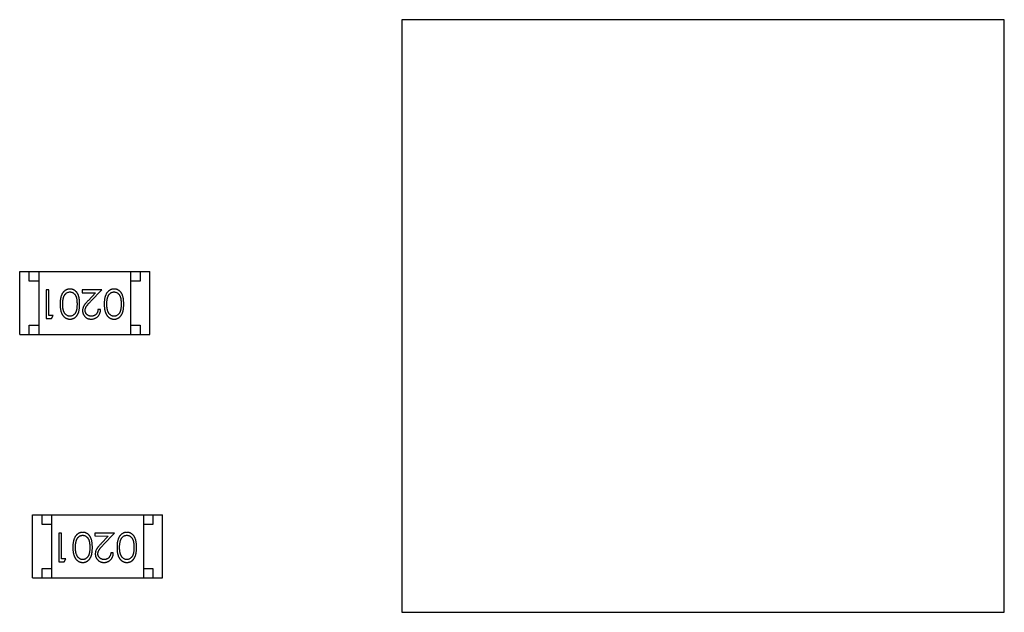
# Model space of a CAD drawing. Header units: millimetres. Extents: x 453.6 to 545.9, y 214.7 to 294.3.
# Tile 37 of 58: x 494.4 to 499.5, y 266.9 to 270. Entities that reach past the tile are written whole.
import ezdxf

# ---------------------------------------------------------------- set-up
doc = ezdxf.new("R2010")
doc.units = ezdxf.units.MM
doc.header["$LTSCALE"] = 30.734
doc.layers.get('0').update_dxf_attribs({"linetype": 'CONTINUOUS'})

msp = doc.modelspace()

# ---------------------------------------------------------------- linework, layer by layer
at = {"linetype": 'Continuous'}
for p, q in [((496.388, 269.9876), (496.3874, 266.8876)), ((499.538, 269.987), (496.388, 269.9876)), ((499.5374, 266.887), (499.538, 269.987)), ((494.3897, 268.34), (494.3898, 268.67)), ((494.3898, 268.67), (495.0698, 268.6699)), ((494.4398, 268.62), (494.4398, 268.67)), ((494.4898, 268.67), (494.4897, 268.34)), ((494.9698, 268.6699), (494.9697, 268.3399)), ((495.0198, 268.6699), (495.0198, 268.6199)), ((495.0697, 268.3399), (495.0698, 268.6699)), ((494.4898, 268.62), (494.4398, 268.62)), ((495.0198, 268.6199), (494.9698, 268.6199)), ((494.528, 268.5747), (494.528, 268.4247)), ((494.5414, 268.5747), (494.528, 268.5747)), ((494.5414, 268.4401), (494.5414, 268.5747)), ((494.7164, 268.5747), (494.7164, 268.5593)), ((494.8184, 268.5746), (494.7164, 268.5747)), ((494.7164, 268.5593), (494.7862, 268.5593)), ((494.7862, 268.5593), (494.7487, 268.5192)), ((494.7602, 268.5126), (494.8184, 268.5746)), ((494.5645, 268.4401), (494.5414, 268.4401)), ((494.5557, 268.4247), (494.5645, 268.4401)), ((494.8126, 268.4708), (494.7991, 268.4708)), ((494.4397, 268.34), (494.4398, 268.39)), ((494.4398, 268.39), (494.4898, 268.39)), ((494.528, 268.4247), (494.5557, 268.4247)), ((494.9698, 268.3899), (495.0198, 268.3899)), ((495.0198, 268.3899), (495.0197, 268.3399)), ((494.3897, 268.34), (495.0697, 268.3399)), ((494.4565, 267.067), (494.4566, 267.397)), ((494.4566, 267.397), (495.1366, 267.3969)), ((494.5066, 267.347), (494.5066, 267.397)), ((494.5566, 267.347), (494.5066, 267.347)), ((494.5566, 267.397), (494.5565, 267.067)), ((495.0366, 267.3969), (495.0365, 267.0669)), ((495.0866, 267.3469), (495.0366, 267.3469)), ((495.0866, 267.3969), (495.0866, 267.3469)), ((495.1365, 267.0669), (495.1366, 267.3969)), ((494.5948, 267.3017), (494.5947, 267.1517)), ((494.6082, 267.3017), (494.5948, 267.3017)), ((494.6082, 267.1671), (494.6082, 267.3017)), ((494.7832, 267.3016), (494.7832, 267.2863)), ((494.8851, 267.3016), (494.7832, 267.3016)), ((494.827, 267.2396), (494.8851, 267.3016)), ((494.7832, 267.2863), (494.853, 267.2862)), ((494.853, 267.2862), (494.8155, 267.2462)), ((494.8793, 267.1978), (494.8659, 267.1978)), ((494.5947, 267.1517), (494.6225, 267.1517)), ((494.6313, 267.1671), (494.6082, 267.1671)), ((494.6225, 267.1517), (494.6313, 267.1671)), ((494.5065, 267.067), (494.5065, 267.117)), ((494.5065, 267.117), (494.5565, 267.117)), ((495.0365, 267.1169), (495.0865, 267.1169)), ((495.0865, 267.1169), (495.0865, 267.0669)), ((494.4565, 267.067), (495.1365, 267.0669)), ((496.3874, 266.8876), (499.5374, 266.887))]:
    msp.add_line(p, q, dxfattribs=at)
for points, knots in [([(494.6528, 268.5785), (494.6516, 268.5785), (494.6493, 268.5785), (494.6458, 268.578), (494.6423, 268.5774), (494.639, 268.5764), (494.6357, 268.5752), (494.6325, 268.5738), (494.6294, 268.572), (494.6264, 268.57), (494.6235, 268.5678), (494.6208, 268.5652), (494.6182, 268.5625), (494.6158, 268.5594), (494.6135, 268.5561), (494.6115, 268.5526), (494.6095, 268.5488), (494.6077, 268.5447), (494.6061, 268.5403), (494.6048, 268.5356), (494.6036, 268.5305), (494.6027, 268.525), (494.602, 268.5192), (494.6014, 268.513), (494.6011, 268.5065), (494.6011, 268.502), (494.601, 268.4997)], [0, 0, 0, 0, 0.033824, 0.067298, 0.10028, 0.133019, 0.165736, 0.198792, 0.232372, 0.266409, 0.301016, 0.336196, 0.371972, 0.408574, 0.446394, 0.485225, 0.525372, 0.567224, 0.611081, 0.65775, 0.70702, 0.759235, 0.814484, 0.873227, 0.934937, 1, 1, 1, 1]), ([(494.6145, 268.4997), (494.6145, 268.5015), (494.6146, 268.505), (494.6148, 268.5102), (494.6153, 268.5153), (494.6159, 268.5201), (494.6167, 268.5247), (494.6176, 268.5291), (494.6188, 268.5333), (494.6197, 268.536), (494.6202, 268.5374)], [0, 0, 0, 0, 0.141157, 0.277773, 0.409244, 0.535676, 0.657497, 0.775458, 0.889412, 1, 1, 1, 1]), ([(494.6202, 268.5374), (494.6206, 268.5384), (494.6213, 268.5405), (494.6227, 268.5434), (494.6241, 268.5461), (494.6257, 268.5487), (494.6275, 268.551), (494.6293, 268.5531), (494.6313, 268.555), (494.6342, 268.5573), (494.6378, 268.5596), (494.6426, 268.5616), (494.6474, 268.5629), (494.6507, 268.5631), (494.6524, 268.5631)], [0, 0, 0, 0, 0.075949, 0.148549, 0.218996, 0.286119, 0.351826, 0.416074, 0.478265, 0.540325, 0.660405, 0.774606, 0.887187, 1, 1, 1, 1]), ([(494.6524, 268.5631), (494.654, 268.563), (494.6573, 268.5629), (494.6622, 268.5616), (494.6669, 268.5595), (494.6707, 268.5571), (494.6736, 268.5548), (494.6756, 268.5529), (494.6775, 268.5507), (494.6793, 268.5484), (494.6809, 268.5459), (494.6824, 268.5432), (494.6837, 268.5403), (494.685, 268.5372), (494.6861, 268.5338), (494.687, 268.53), (494.6878, 268.5259), (494.6884, 268.5214), (494.6889, 268.5165), (494.6892, 268.5112), (494.6895, 268.5055), (494.6895, 268.5017), (494.6895, 268.4997)], [0, 0, 0, 0, 0.060034, 0.120278, 0.182348, 0.247919, 0.281641, 0.315701, 0.350322, 0.385703, 0.421819, 0.459196, 0.497866, 0.538301, 0.58121, 0.628183, 0.679403, 0.734699, 0.794074, 0.858416, 0.927049, 1, 1, 1, 1]), ([(494.703, 268.4997), (494.703, 268.5021), (494.7029, 268.5067), (494.7026, 268.5135), (494.7021, 268.5199), (494.7014, 268.5258), (494.7005, 268.5313), (494.6995, 268.5365), (494.6981, 268.5412), (494.6966, 268.5455), (494.6949, 268.5495), (494.6931, 268.5533), (494.6911, 268.5567), (494.6889, 268.5599), (494.6866, 268.5629), (494.6841, 268.5656), (494.6814, 268.5681), (494.6787, 268.5703), (494.6757, 268.5722), (494.6727, 268.5739), (494.6696, 268.5753), (494.6664, 268.5765), (494.6632, 268.5774), (494.6598, 268.578), (494.6563, 268.5784), (494.654, 268.5785), (494.6528, 268.5785)], [0, 0, 0, 0, 0.068113, 0.132564, 0.193427, 0.250218, 0.303569, 0.353576, 0.400235, 0.443586, 0.484619, 0.524292, 0.56238, 0.599049, 0.63494, 0.669782, 0.704009, 0.737842, 0.771098, 0.803896, 0.836415, 0.868639, 0.900715, 0.933378, 0.966213, 1, 1, 1, 1]), ([(494.8836, 268.5785), (494.8824, 268.5785), (494.88, 268.5784), (494.8765, 268.578), (494.8731, 268.5773), (494.8697, 268.5764), (494.8665, 268.5752), (494.8633, 268.5737), (494.8602, 268.572), (494.8572, 268.57), (494.8543, 268.5677), (494.8516, 268.5652), (494.849, 268.5624), (494.8465, 268.5594), (494.8443, 268.5561), (494.8422, 268.5525), (494.8403, 268.5487), (494.8385, 268.5447), (494.8369, 268.5403), (494.8356, 268.5355), (494.8344, 268.5304), (494.8334, 268.525), (494.8327, 268.5192), (494.8322, 268.513), (494.8319, 268.5065), (494.8318, 268.502), (494.8318, 268.4997)], [0, 0, 0, 0, 0.033824, 0.067298, 0.10028, 0.133019, 0.165736, 0.198792, 0.232372, 0.266409, 0.301016, 0.336196, 0.371972, 0.408574, 0.446394, 0.485225, 0.525372, 0.567224, 0.611081, 0.65775, 0.70702, 0.759235, 0.814484, 0.873227, 0.934937, 1, 1, 1, 1]), ([(494.8453, 268.4996), (494.8453, 268.5014), (494.8453, 268.505), (494.8456, 268.5102), (494.8461, 268.5152), (494.8466, 268.52), (494.8475, 268.5246), (494.8484, 268.5291), (494.8496, 268.5333), (494.8505, 268.536), (494.851, 268.5373)], [0, 0, 0, 0, 0.141157, 0.277773, 0.409244, 0.535676, 0.657497, 0.775458, 0.889412, 1, 1, 1, 1]), ([(494.851, 268.5373), (494.8514, 268.5384), (494.8521, 268.5404), (494.8534, 268.5434), (494.8549, 268.5461), (494.8565, 268.5486), (494.8583, 268.5509), (494.8601, 268.5531), (494.8621, 268.555), (494.8649, 268.5572), (494.8686, 268.5596), (494.8733, 268.5616), (494.8782, 268.5629), (494.8815, 268.563), (494.8831, 268.5631)], [0, 0, 0, 0, 0.075949, 0.148549, 0.218996, 0.286119, 0.351826, 0.416074, 0.478265, 0.540325, 0.660405, 0.774606, 0.887187, 1, 1, 1, 1]), ([(494.8831, 268.5631), (494.8848, 268.563), (494.8881, 268.5628), (494.893, 268.5615), (494.8977, 268.5595), (494.9015, 268.5571), (494.9043, 268.5548), (494.9064, 268.5529), (494.9083, 268.5507), (494.9101, 268.5484), (494.9117, 268.5459), (494.9131, 268.5432), (494.9145, 268.5403), (494.9157, 268.5372), (494.9168, 268.5337), (494.9178, 268.53), (494.9185, 268.5258), (494.9192, 268.5213), (494.9197, 268.5164), (494.92, 268.5112), (494.9203, 268.5055), (494.9203, 268.5016), (494.9203, 268.4996)], [0, 0, 0, 0, 0.060034, 0.120278, 0.182348, 0.247919, 0.281641, 0.315701, 0.350322, 0.385703, 0.421819, 0.459196, 0.497866, 0.538301, 0.58121, 0.628183, 0.679403, 0.734699, 0.794074, 0.858416, 0.927049, 1, 1, 1, 1]), ([(494.9337, 268.4997), (494.9337, 268.5021), (494.9337, 268.5067), (494.9334, 268.5135), (494.9329, 268.5198), (494.9322, 268.5258), (494.9313, 268.5313), (494.9302, 268.5364), (494.9289, 268.5412), (494.9274, 268.5455), (494.9257, 268.5495), (494.9238, 268.5532), (494.9218, 268.5567), (494.9196, 268.5599), (494.9173, 268.5629), (494.9149, 268.5656), (494.9122, 268.568), (494.9094, 268.5702), (494.9065, 268.5722), (494.9035, 268.5738), (494.9004, 268.5753), (494.8972, 268.5764), (494.8939, 268.5773), (494.8906, 268.578), (494.8871, 268.5784), (494.8848, 268.5784), (494.8836, 268.5785)], [0, 0, 0, 0, 0.068113, 0.132564, 0.193427, 0.250218, 0.303569, 0.353576, 0.400235, 0.443586, 0.484619, 0.524292, 0.56238, 0.599049, 0.63494, 0.669782, 0.704009, 0.737842, 0.771098, 0.803896, 0.836415, 0.868639, 0.900715, 0.933378, 0.966213, 1, 1, 1, 1]), ([(494.601, 268.4997), (494.6011, 268.4974), (494.6011, 268.4929), (494.6014, 268.4864), (494.602, 268.4802), (494.6027, 268.4743), (494.6037, 268.4688), (494.6048, 268.4637), (494.6062, 268.459), (494.6078, 268.4545), (494.6096, 268.4505), (494.6115, 268.4466), (494.6137, 268.4431), (494.6159, 268.4398), (494.6183, 268.4367), (494.6209, 268.434), (494.6236, 268.4314), (494.6265, 268.4292), (494.6295, 268.4272), (494.6325, 268.4255), (494.6357, 268.4241), (494.639, 268.4229), (494.6423, 268.4219), (494.6457, 268.4213), (494.6492, 268.4209), (494.6516, 268.4208), (494.6528, 268.4208)], [0, 0, 0, 0, 0.065278, 0.127205, 0.186168, 0.241675, 0.294115, 0.343609, 0.390387, 0.434463, 0.476646, 0.517002, 0.555936, 0.593716, 0.630057, 0.665601, 0.700745, 0.734917, 0.768681, 0.802087, 0.834849, 0.867433, 0.900138, 0.932806, 0.966212, 1, 1, 1, 1]), ([(494.6524, 268.4362), (494.6507, 268.4363), (494.6474, 268.4365), (494.6426, 268.4377), (494.6379, 268.4399), (494.6342, 268.4422), (494.6313, 268.4445), (494.6293, 268.4465), (494.6273, 268.4487), (494.6255, 268.4512), (494.6238, 268.4539), (494.6223, 268.4568), (494.6208, 268.46), (494.6195, 268.4634), (494.6183, 268.4671), (494.6173, 268.471), (494.6165, 268.4752), (494.6157, 268.4796), (494.6152, 268.4843), (494.6148, 268.4892), (494.6146, 268.4943), (494.6145, 268.4979), (494.6145, 268.4997)], [0, 0, 0, 0, 0.059689, 0.119507, 0.181075, 0.246162, 0.279894, 0.314468, 0.350403, 0.387474, 0.426147, 0.466624, 0.508745, 0.553328, 0.600058, 0.649177, 0.700552, 0.754894, 0.811825, 0.871514, 0.934319, 1, 1, 1, 1]), ([(494.6895, 268.4997), (494.6895, 268.4976), (494.6895, 268.4937), (494.6892, 268.4881), (494.6889, 268.4828), (494.6884, 268.4779), (494.6878, 268.4734), (494.6869, 268.4692), (494.686, 268.4655), (494.6849, 268.4621), (494.6837, 268.4589), (494.6823, 268.456), (494.6808, 268.4533), (494.6792, 268.4508), (494.6775, 268.4485), (494.6756, 268.4464), (494.6735, 268.4444), (494.6707, 268.4422), (494.6669, 268.4398), (494.6622, 268.4377), (494.6573, 268.4365), (494.654, 268.4363), (494.6524, 268.4362)], [0, 0, 0, 0, 0.073302, 0.142286, 0.206253, 0.266017, 0.321612, 0.372532, 0.419497, 0.462398, 0.502825, 0.541489, 0.579034, 0.615143, 0.650298, 0.684912, 0.718701, 0.752189, 0.817245, 0.879117, 0.939613, 1, 1, 1, 1]), ([(494.6528, 268.4208), (494.654, 268.4208), (494.6563, 268.4209), (494.6598, 268.4213), (494.6631, 268.4219), (494.6664, 268.4229), (494.6697, 268.424), (494.6728, 268.4255), (494.6758, 268.4272), (494.6788, 268.4292), (494.6816, 268.4314), (494.6842, 268.4338), (494.6867, 268.4366), (494.689, 268.4395), (494.6912, 268.4427), (494.6932, 268.4462), (494.695, 268.4499), (494.6967, 268.4538), (494.6982, 268.4581), (494.6995, 268.4628), (494.7006, 268.4679), (494.7014, 268.4735), (494.7021, 268.4795), (494.7026, 268.4858), (494.7029, 268.4926), (494.703, 268.4973), (494.703, 268.4997)], [0, 0, 0, 0, 0.033742, 0.066533, 0.099153, 0.13154, 0.164087, 0.196563, 0.229707, 0.263315, 0.297504, 0.331686, 0.366482, 0.4021, 0.438958, 0.476748, 0.515985, 0.556589, 0.599519, 0.645765, 0.695487, 0.748721, 0.805687, 0.866754, 0.931405, 1, 1, 1, 1]), ([(494.7487, 268.5192), (494.7473, 268.5177), (494.7445, 268.5147), (494.7405, 268.5104), (494.737, 268.5062), (494.7338, 268.5023), (494.7309, 268.4987), (494.7285, 268.4953), (494.7264, 268.4922), (494.724, 268.4884), (494.7217, 268.4836), (494.7198, 268.4777), (494.7186, 268.4716), (494.7184, 268.4675), (494.7183, 268.4654)], [0, 0, 0, 0, 0.09953, 0.192079, 0.277712, 0.357454, 0.429648, 0.495771, 0.555538, 0.608657, 0.707578, 0.804328, 0.901298, 1, 1, 1, 1]), ([(494.7318, 268.4666), (494.7319, 268.4682), (494.732, 268.4715), (494.733, 268.4762), (494.7347, 268.4809), (494.7367, 268.4847), (494.7388, 268.4878), (494.7406, 268.4905), (494.743, 268.4934), (494.7457, 268.4967), (494.7487, 268.5003), (494.7522, 268.5041), (494.756, 268.5082), (494.7588, 268.5111), (494.7602, 268.5126)], [0, 0, 0, 0, 0.088014, 0.174976, 0.2638, 0.355443, 0.406413, 0.465519, 0.533076, 0.609353, 0.693899, 0.787171, 0.889197, 1, 1, 1, 1]), ([(494.8318, 268.4997), (494.8318, 268.4974), (494.8319, 268.4929), (494.8322, 268.4863), (494.8327, 268.4801), (494.8335, 268.4743), (494.8344, 268.4688), (494.8356, 268.4637), (494.837, 268.4589), (494.8386, 268.4545), (494.8404, 268.4504), (494.8423, 268.4466), (494.8444, 268.443), (494.8467, 268.4397), (494.8491, 268.4367), (494.8516, 268.4339), (494.8544, 268.4314), (494.8572, 268.4292), (494.8602, 268.4272), (494.8633, 268.4255), (494.8665, 268.424), (494.8697, 268.4228), (494.8731, 268.4219), (494.8765, 268.4212), (494.88, 268.4208), (494.8824, 268.4208), (494.8836, 268.4208)], [0, 0, 0, 0, 0.065278, 0.127205, 0.186168, 0.241675, 0.294115, 0.343609, 0.390387, 0.434463, 0.476646, 0.517002, 0.555936, 0.593716, 0.630057, 0.665601, 0.700745, 0.734917, 0.768681, 0.802087, 0.834849, 0.867433, 0.900138, 0.932806, 0.966212, 1, 1, 1, 1]), ([(494.8831, 268.4362), (494.8815, 268.4362), (494.8782, 268.4364), (494.8734, 268.4377), (494.8687, 268.4398), (494.8649, 268.4421), (494.8621, 268.4444), (494.86, 268.4464), (494.8581, 268.4487), (494.8563, 268.4511), (494.8546, 268.4539), (494.853, 268.4568), (494.8516, 268.46), (494.8503, 268.4634), (494.8491, 268.4671), (494.848, 268.471), (494.8472, 268.4752), (494.8465, 268.4796), (494.846, 268.4842), (494.8455, 268.4891), (494.8453, 268.4943), (494.8453, 268.4978), (494.8453, 268.4996)], [0, 0, 0, 0, 0.059689, 0.119507, 0.181075, 0.246162, 0.279894, 0.314468, 0.350403, 0.387474, 0.426147, 0.466624, 0.508745, 0.553328, 0.600058, 0.649177, 0.700552, 0.754894, 0.811825, 0.871514, 0.934319, 1, 1, 1, 1]), ([(494.9203, 268.4996), (494.9203, 268.4976), (494.9203, 268.4937), (494.92, 268.488), (494.9197, 268.4828), (494.9191, 268.4779), (494.9185, 268.4733), (494.9177, 268.4692), (494.9168, 268.4654), (494.9157, 268.462), (494.9145, 268.4589), (494.9131, 268.456), (494.9116, 268.4533), (494.91, 268.4508), (494.9082, 268.4485), (494.9063, 268.4463), (494.9043, 268.4444), (494.9015, 268.4421), (494.8977, 268.4398), (494.893, 268.4377), (494.8881, 268.4364), (494.8848, 268.4362), (494.8831, 268.4362)], [0, 0, 0, 0, 0.073302, 0.142286, 0.206253, 0.266017, 0.321612, 0.372532, 0.419497, 0.462398, 0.502825, 0.541489, 0.579034, 0.615143, 0.650298, 0.684912, 0.718701, 0.752189, 0.817245, 0.879117, 0.939613, 1, 1, 1, 1]), ([(494.8836, 268.4208), (494.8848, 268.4208), (494.8871, 268.4208), (494.8905, 268.4212), (494.8939, 268.4219), (494.8972, 268.4228), (494.9004, 268.424), (494.9035, 268.4255), (494.9066, 268.4272), (494.9095, 268.4291), (494.9123, 268.4313), (494.915, 268.4338), (494.9175, 268.4365), (494.9198, 268.4395), (494.9219, 268.4427), (494.924, 268.4461), (494.9258, 268.4498), (494.9275, 268.4538), (494.9289, 268.4581), (494.9302, 268.4628), (494.9313, 268.4679), (494.9322, 268.4734), (494.9329, 268.4794), (494.9334, 268.4858), (494.9337, 268.4926), (494.9337, 268.4973), (494.9337, 268.4997)], [0, 0, 0, 0, 0.033742, 0.066533, 0.099153, 0.13154, 0.164087, 0.196563, 0.229707, 0.263315, 0.297504, 0.331686, 0.366482, 0.4021, 0.438958, 0.476748, 0.515985, 0.556589, 0.599519, 0.645765, 0.695487, 0.748721, 0.805687, 0.866754, 0.931405, 1, 1, 1, 1]), ([(494.7183, 268.4654), (494.7184, 268.4639), (494.7185, 268.461), (494.719, 268.4567), (494.7201, 268.4525), (494.7214, 268.4485), (494.7232, 268.4447), (494.7254, 268.441), (494.7279, 268.4374), (494.7308, 268.434), (494.734, 268.4309), (494.7376, 268.4282), (494.7413, 268.4259), (494.7453, 268.424), (494.7496, 268.4226), (494.7541, 268.4216), (494.7588, 268.4209), (494.762, 268.4208), (494.7637, 268.4208)], [0, 0, 0, 0, 0.06271, 0.123347, 0.183401, 0.242828, 0.302097, 0.36242, 0.423725, 0.487032, 0.550491, 0.612709, 0.674265, 0.73617, 0.799211, 0.863483, 0.930525, 1, 1, 1, 1]), ([(494.7643, 268.4362), (494.7632, 268.4362), (494.761, 268.4363), (494.7578, 268.4367), (494.7547, 268.4374), (494.7517, 268.4384), (494.7489, 268.4397), (494.7462, 268.4412), (494.7436, 268.443), (494.7412, 268.4451), (494.739, 268.4474), (494.7371, 268.4498), (494.7355, 268.4524), (494.7341, 268.455), (494.7331, 268.4577), (494.7324, 268.4606), (494.7319, 268.4636), (494.7318, 268.4656), (494.7318, 268.4666)], [0, 0, 0, 0, 0.068027, 0.133505, 0.19695, 0.26027, 0.322741, 0.384982, 0.448465, 0.513424, 0.578224, 0.640011, 0.700094, 0.760067, 0.819012, 0.877878, 0.938035, 1, 1, 1, 1]), ([(494.7637, 268.4208), (494.7653, 268.4208), (494.7686, 268.4209), (494.7735, 268.4216), (494.7781, 268.4227), (494.7825, 268.4242), (494.7867, 268.4262), (494.7907, 268.4286), (494.7946, 268.4315), (494.7981, 268.4348), (494.8014, 268.4384), (494.8043, 268.4423), (494.8067, 268.4465), (494.8087, 268.4509), (494.8104, 268.4555), (494.8115, 268.4604), (494.8123, 268.4655), (494.8125, 268.469), (494.8126, 268.4708)], [0, 0, 0, 0, 0.06445, 0.126725, 0.187421, 0.247417, 0.306749, 0.366595, 0.427749, 0.490235, 0.553031, 0.614805, 0.676505, 0.738096, 0.801021, 0.864897, 0.931209, 1, 1, 1, 1]), ([(494.7991, 268.4708), (494.799, 268.4695), (494.7987, 268.4669), (494.798, 268.4631), (494.7971, 268.4595), (494.7958, 268.4562), (494.7943, 268.4531), (494.7926, 268.4503), (494.7906, 268.4476), (494.7883, 268.4452), (494.7858, 268.4431), (494.7832, 268.4412), (494.7804, 268.4397), (494.7775, 268.4384), (494.7744, 268.4374), (494.7712, 268.4367), (494.7678, 268.4363), (494.7655, 268.4362), (494.7643, 268.4362)], [0, 0, 0, 0, 0.073648, 0.143686, 0.210962, 0.275557, 0.338064, 0.399311, 0.4594, 0.51934, 0.579024, 0.637809, 0.695959, 0.754122, 0.813113, 0.873453, 0.935561, 1, 1, 1, 1]), ([(494.7196, 267.3055), (494.7184, 267.3055), (494.716, 267.3054), (494.7125, 267.305), (494.7091, 267.3043), (494.7057, 267.3034), (494.7025, 267.3022), (494.6993, 267.3008), (494.6962, 267.299), (494.6932, 267.297), (494.6903, 267.2948), (494.6876, 267.2922), (494.685, 267.2895), (494.6825, 267.2864), (494.6803, 267.2831), (494.6782, 267.2795), (494.6763, 267.2757), (494.6745, 267.2717), (494.6729, 267.2673), (494.6716, 267.2625), (494.6704, 267.2575), (494.6694, 267.252), (494.6687, 267.2462), (494.6682, 267.24), (494.6679, 267.2335), (494.6678, 267.229), (494.6678, 267.2267)], [0, 0, 0, 0, 0.033824, 0.067298, 0.10028, 0.133019, 0.165736, 0.198792, 0.232372, 0.266409, 0.301016, 0.336196, 0.371972, 0.408574, 0.446394, 0.485225, 0.525372, 0.567224, 0.611081, 0.65775, 0.70702, 0.759235, 0.814484, 0.873227, 0.934937, 1, 1, 1, 1]), ([(494.7697, 267.2267), (494.7697, 267.2291), (494.7697, 267.2337), (494.7694, 267.2405), (494.7689, 267.2468), (494.7682, 267.2528), (494.7673, 267.2583), (494.7662, 267.2635), (494.7649, 267.2682), (494.7634, 267.2725), (494.7617, 267.2765), (494.7598, 267.2802), (494.7578, 267.2837), (494.7556, 267.2869), (494.7533, 267.2899), (494.7509, 267.2926), (494.7482, 267.2951), (494.7454, 267.2973), (494.7425, 267.2992), (494.7395, 267.3009), (494.7364, 267.3023), (494.7332, 267.3035), (494.7299, 267.3044), (494.7266, 267.305), (494.7231, 267.3054), (494.7208, 267.3055), (494.7196, 267.3055)], [0, 0, 0, 0, 0.068113, 0.132564, 0.193427, 0.250218, 0.303569, 0.353576, 0.400235, 0.443586, 0.484619, 0.524292, 0.56238, 0.599049, 0.63494, 0.669782, 0.704009, 0.737842, 0.771098, 0.803896, 0.836415, 0.868639, 0.900715, 0.933378, 0.966213, 1, 1, 1, 1]), ([(494.9504, 267.3055), (494.9492, 267.3054), (494.9468, 267.3054), (494.9433, 267.305), (494.9399, 267.3043), (494.9365, 267.3034), (494.9333, 267.3022), (494.93, 267.3007), (494.927, 267.299), (494.9239, 267.297), (494.9211, 267.2947), (494.9183, 267.2922), (494.9157, 267.2894), (494.9133, 267.2864), (494.9111, 267.2831), (494.909, 267.2795), (494.9071, 267.2757), (494.9053, 267.2716), (494.9037, 267.2673), (494.9024, 267.2625), (494.9012, 267.2574), (494.9002, 267.252), (494.8995, 267.2462), (494.899, 267.24), (494.8987, 267.2334), (494.8986, 267.229), (494.8986, 267.2267)], [0, 0, 0, 0, 0.033824, 0.067298, 0.10028, 0.133019, 0.165736, 0.198792, 0.232372, 0.266409, 0.301016, 0.336196, 0.371972, 0.408574, 0.446394, 0.485225, 0.525372, 0.567224, 0.611081, 0.65775, 0.70702, 0.759235, 0.814484, 0.873227, 0.934937, 1, 1, 1, 1]), ([(495.0005, 267.2267), (495.0005, 267.229), (495.0005, 267.2337), (495.0002, 267.2404), (494.9997, 267.2468), (494.9989, 267.2527), (494.998, 267.2583), (494.997, 267.2634), (494.9957, 267.2682), (494.9942, 267.2725), (494.9925, 267.2765), (494.9906, 267.2802), (494.9886, 267.2837), (494.9864, 267.2869), (494.9841, 267.2899), (494.9816, 267.2926), (494.979, 267.295), (494.9762, 267.2972), (494.9733, 267.2991), (494.9703, 267.3008), (494.9672, 267.3023), (494.964, 267.3034), (494.9607, 267.3043), (494.9573, 267.305), (494.9539, 267.3054), (494.9516, 267.3054), (494.9504, 267.3055)], [0, 0, 0, 0, 0.068113, 0.132564, 0.193427, 0.250218, 0.303569, 0.353576, 0.400235, 0.443586, 0.484619, 0.524292, 0.56238, 0.599049, 0.63494, 0.669782, 0.704009, 0.737842, 0.771098, 0.803896, 0.836415, 0.868639, 0.900715, 0.933378, 0.966213, 1, 1, 1, 1]), ([(494.6813, 267.2267), (494.6813, 267.2285), (494.6813, 267.232), (494.6816, 267.2372), (494.6821, 267.2422), (494.6826, 267.2471), (494.6835, 267.2517), (494.6844, 267.2561), (494.6856, 267.2603), (494.6865, 267.263), (494.687, 267.2644)], [0, 0, 0, 0, 0.141157, 0.277773, 0.409244, 0.535676, 0.657497, 0.775458, 0.889412, 1, 1, 1, 1]), ([(494.687, 267.2644), (494.6874, 267.2654), (494.6881, 267.2675), (494.6894, 267.2704), (494.6909, 267.2731), (494.6925, 267.2756), (494.6943, 267.2779), (494.6961, 267.2801), (494.6981, 267.282), (494.7009, 267.2842), (494.7046, 267.2866), (494.7093, 267.2886), (494.7142, 267.2899), (494.7175, 267.29), (494.7191, 267.2901)], [0, 0, 0, 0, 0.075949, 0.148549, 0.218996, 0.286119, 0.351826, 0.416074, 0.478265, 0.540325, 0.660405, 0.774606, 0.887187, 1, 1, 1, 1]), ([(494.7191, 267.2901), (494.7208, 267.29), (494.7241, 267.2899), (494.729, 267.2886), (494.7337, 267.2865), (494.7375, 267.2841), (494.7403, 267.2818), (494.7424, 267.2799), (494.7443, 267.2777), (494.7461, 267.2754), (494.7477, 267.2729), (494.7491, 267.2702), (494.7505, 267.2673), (494.7517, 267.2642), (494.7528, 267.2608), (494.7538, 267.257), (494.7545, 267.2529), (494.7552, 267.2484), (494.7557, 267.2435), (494.756, 267.2382), (494.7563, 267.2325), (494.7563, 267.2286), (494.7563, 267.2266)], [0, 0, 0, 0, 0.060034, 0.120278, 0.182348, 0.247919, 0.281641, 0.315701, 0.350322, 0.385703, 0.421819, 0.459196, 0.497866, 0.538301, 0.58121, 0.628183, 0.679403, 0.734699, 0.794074, 0.858416, 0.927049, 1, 1, 1, 1]), ([(494.8155, 267.2462), (494.814, 267.2447), (494.8113, 267.2417), (494.8073, 267.2373), (494.8038, 267.2332), (494.8006, 267.2293), (494.7977, 267.2257), (494.7952, 267.2223), (494.7931, 267.2192), (494.7908, 267.2153), (494.7885, 267.2106), (494.7866, 267.2047), (494.7853, 267.1986), (494.7852, 267.1945), (494.7851, 267.1924)], [0, 0, 0, 0, 0.09953, 0.192079, 0.277712, 0.357454, 0.429648, 0.495771, 0.555538, 0.608657, 0.707578, 0.804328, 0.901298, 1, 1, 1, 1]), ([(494.912, 267.2266), (494.9121, 267.2284), (494.9121, 267.232), (494.9124, 267.2372), (494.9128, 267.2422), (494.9134, 267.247), (494.9142, 267.2516), (494.9152, 267.2561), (494.9164, 267.2603), (494.9173, 267.263), (494.9177, 267.2643)], [0, 0, 0, 0, 0.141157, 0.277773, 0.409244, 0.535676, 0.657497, 0.775458, 0.889412, 1, 1, 1, 1]), ([(494.9177, 267.2643), (494.9181, 267.2654), (494.9189, 267.2674), (494.9202, 267.2704), (494.9217, 267.2731), (494.9233, 267.2756), (494.925, 267.2779), (494.9269, 267.28), (494.9289, 267.282), (494.9317, 267.2842), (494.9354, 267.2866), (494.9401, 267.2885), (494.9449, 267.2899), (494.9483, 267.29), (494.9499, 267.2901)], [0, 0, 0, 0, 0.075949, 0.148549, 0.218996, 0.286119, 0.351826, 0.416074, 0.478265, 0.540325, 0.660405, 0.774606, 0.887187, 1, 1, 1, 1]), ([(494.9499, 267.2901), (494.9516, 267.29), (494.9549, 267.2898), (494.9597, 267.2885), (494.9645, 267.2864), (494.9682, 267.2841), (494.9711, 267.2818), (494.9732, 267.2798), (494.975, 267.2777), (494.9768, 267.2754), (494.9785, 267.2729), (494.9799, 267.2702), (494.9813, 267.2673), (494.9825, 267.2641), (494.9836, 267.2607), (494.9845, 267.257), (494.9853, 267.2528), (494.986, 267.2483), (494.9864, 267.2434), (494.9868, 267.2381), (494.987, 267.2325), (494.987, 267.2286), (494.987, 267.2266)], [0, 0, 0, 0, 0.060034, 0.120278, 0.182348, 0.247919, 0.281641, 0.315701, 0.350322, 0.385703, 0.421819, 0.459196, 0.497866, 0.538301, 0.58121, 0.628183, 0.679403, 0.734699, 0.794074, 0.858416, 0.927049, 1, 1, 1, 1]), ([(494.6678, 267.2267), (494.6678, 267.2244), (494.6679, 267.2199), (494.6682, 267.2134), (494.6687, 267.2072), (494.6695, 267.2013), (494.6704, 267.1958), (494.6716, 267.1907), (494.673, 267.186), (494.6746, 267.1815), (494.6764, 267.1775), (494.6783, 267.1736), (494.6804, 267.1701), (494.6827, 267.1667), (494.6851, 267.1637), (494.6877, 267.1609), (494.6904, 267.1584), (494.6932, 267.1562), (494.6962, 267.1542), (494.6993, 267.1525), (494.7025, 267.151), (494.7057, 267.1499), (494.7091, 267.1489), (494.7125, 267.1483), (494.716, 267.1479), (494.7184, 267.1478), (494.7196, 267.1478)], [0, 0, 0, 0, 0.065278, 0.127205, 0.186168, 0.241675, 0.294115, 0.343609, 0.390387, 0.434463, 0.476646, 0.517002, 0.555936, 0.593716, 0.630057, 0.665601, 0.700745, 0.734917, 0.768681, 0.802087, 0.834849, 0.867433, 0.900138, 0.932806, 0.966212, 1, 1, 1, 1]), ([(494.7191, 267.1632), (494.7175, 267.1633), (494.7142, 267.1635), (494.7094, 267.1647), (494.7047, 267.1668), (494.7009, 267.1692), (494.6981, 267.1715), (494.696, 267.1735), (494.6941, 267.1757), (494.6923, 267.1782), (494.6906, 267.1809), (494.689, 267.1838), (494.6876, 267.187), (494.6863, 267.1904), (494.6851, 267.1941), (494.684, 267.198), (494.6832, 267.2022), (494.6825, 267.2066), (494.682, 267.2113), (494.6815, 267.2162), (494.6813, 267.2213), (494.6813, 267.2249), (494.6813, 267.2267)], [0, 0, 0, 0, 0.059689, 0.119507, 0.181075, 0.246162, 0.279894, 0.314468, 0.350403, 0.387474, 0.426147, 0.466624, 0.508745, 0.553328, 0.600058, 0.649177, 0.700552, 0.754894, 0.811825, 0.871514, 0.934319, 1, 1, 1, 1]), ([(494.7563, 267.2266), (494.7563, 267.2246), (494.7563, 267.2207), (494.756, 267.2151), (494.7557, 267.2098), (494.7551, 267.2049), (494.7545, 267.2003), (494.7537, 267.1962), (494.7528, 267.1925), (494.7517, 267.189), (494.7505, 267.1859), (494.7491, 267.183), (494.7476, 267.1803), (494.746, 267.1778), (494.7442, 267.1755), (494.7423, 267.1734), (494.7403, 267.1714), (494.7375, 267.1692), (494.7337, 267.1668), (494.729, 267.1647), (494.7241, 267.1634), (494.7208, 267.1633), (494.7191, 267.1632)], [0, 0, 0, 0, 0.073302, 0.142286, 0.206253, 0.266017, 0.321612, 0.372532, 0.419497, 0.462398, 0.502825, 0.541489, 0.579034, 0.615143, 0.650298, 0.684912, 0.718701, 0.752189, 0.817245, 0.879117, 0.939613, 1, 1, 1, 1]), ([(494.7196, 267.1478), (494.7208, 267.1478), (494.7231, 267.1479), (494.7265, 267.1483), (494.7299, 267.1489), (494.7332, 267.1499), (494.7364, 267.151), (494.7395, 267.1525), (494.7426, 267.1542), (494.7455, 267.1562), (494.7483, 267.1584), (494.751, 267.1608), (494.7535, 267.1635), (494.7558, 267.1665), (494.7579, 267.1697), (494.76, 267.1731), (494.7618, 267.1768), (494.7635, 267.1808), (494.7649, 267.1851), (494.7662, 267.1898), (494.7674, 267.1949), (494.7682, 267.2005), (494.7689, 267.2064), (494.7694, 267.2128), (494.7697, 267.2196), (494.7697, 267.2243), (494.7697, 267.2267)], [0, 0, 0, 0, 0.033742, 0.066533, 0.099153, 0.13154, 0.164087, 0.196563, 0.229707, 0.263315, 0.297504, 0.331686, 0.366482, 0.4021, 0.438958, 0.476748, 0.515985, 0.556589, 0.599519, 0.645765, 0.695487, 0.748721, 0.805687, 0.866754, 0.931405, 1, 1, 1, 1]), ([(494.7851, 267.1924), (494.7852, 267.1909), (494.7852, 267.188), (494.7858, 267.1837), (494.7868, 267.1795), (494.7882, 267.1755), (494.79, 267.1717), (494.7921, 267.168), (494.7947, 267.1644), (494.7976, 267.161), (494.8008, 267.1579), (494.8044, 267.1552), (494.8081, 267.1529), (494.8121, 267.151), (494.8163, 267.1496), (494.8208, 267.1486), (494.8255, 267.1479), (494.8288, 267.1478), (494.8304, 267.1478)], [0, 0, 0, 0, 0.06271, 0.123347, 0.183401, 0.242828, 0.302097, 0.36242, 0.423725, 0.487032, 0.550491, 0.612709, 0.674265, 0.73617, 0.799211, 0.863483, 0.930525, 1, 1, 1, 1]), ([(494.7986, 267.1936), (494.7986, 267.1952), (494.7988, 267.1984), (494.7998, 267.2032), (494.8015, 267.2079), (494.8035, 267.2117), (494.8055, 267.2148), (494.8074, 267.2175), (494.8098, 267.2204), (494.8124, 267.2237), (494.8155, 267.2272), (494.819, 267.2311), (494.8228, 267.2352), (494.8255, 267.2381), (494.827, 267.2396)], [0, 0, 0, 0, 0.088014, 0.174976, 0.2638, 0.355443, 0.406413, 0.465519, 0.533076, 0.609353, 0.693899, 0.787171, 0.889197, 1, 1, 1, 1]), ([(494.8311, 267.1632), (494.83, 267.1632), (494.8278, 267.1633), (494.8246, 267.1637), (494.8215, 267.1644), (494.8185, 267.1654), (494.8157, 267.1666), (494.813, 267.1682), (494.8104, 267.17), (494.808, 267.1721), (494.8058, 267.1744), (494.8039, 267.1768), (494.8022, 267.1793), (494.8009, 267.182), (494.7998, 267.1847), (494.7991, 267.1876), (494.7987, 267.1905), (494.7986, 267.1926), (494.7986, 267.1936)], [0, 0, 0, 0, 0.068027, 0.133505, 0.19695, 0.26027, 0.322741, 0.384982, 0.448465, 0.513424, 0.578224, 0.640011, 0.700094, 0.760067, 0.819012, 0.877878, 0.938035, 1, 1, 1, 1]), ([(494.8304, 267.1478), (494.8321, 267.1478), (494.8354, 267.1479), (494.8402, 267.1486), (494.8448, 267.1497), (494.8493, 267.1512), (494.8535, 267.1532), (494.8575, 267.1556), (494.8613, 267.1585), (494.8649, 267.1618), (494.8682, 267.1654), (494.871, 267.1693), (494.8735, 267.1735), (494.8755, 267.1779), (494.8771, 267.1825), (494.8783, 267.1874), (494.8791, 267.1925), (494.8793, 267.196), (494.8793, 267.1978)], [0, 0, 0, 0, 0.06445, 0.126725, 0.187421, 0.247417, 0.306749, 0.366595, 0.427749, 0.490235, 0.553031, 0.614805, 0.676505, 0.738096, 0.801021, 0.864897, 0.931209, 1, 1, 1, 1]), ([(494.8659, 267.1978), (494.8658, 267.1964), (494.8655, 267.1938), (494.8648, 267.1901), (494.8638, 267.1865), (494.8626, 267.1832), (494.8611, 267.1801), (494.8593, 267.1772), (494.8573, 267.1746), (494.8551, 267.1722), (494.8526, 267.1701), (494.85, 267.1682), (494.8472, 267.1667), (494.8443, 267.1654), (494.8412, 267.1644), (494.838, 267.1637), (494.8346, 267.1633), (494.8323, 267.1632), (494.8311, 267.1632)], [0, 0, 0, 0, 0.073648, 0.143686, 0.210962, 0.275557, 0.338064, 0.399311, 0.4594, 0.51934, 0.579024, 0.637809, 0.695959, 0.754122, 0.813113, 0.873453, 0.935561, 1, 1, 1, 1]), ([(494.8986, 267.2267), (494.8986, 267.2244), (494.8987, 267.2199), (494.899, 267.2133), (494.8995, 267.2071), (494.9002, 267.2013), (494.9012, 267.1958), (494.9023, 267.1907), (494.9038, 267.1859), (494.9053, 267.1815), (494.9072, 267.1774), (494.9091, 267.1736), (494.9112, 267.17), (494.9134, 267.1667), (494.9159, 267.1637), (494.9184, 267.1609), (494.9211, 267.1584), (494.924, 267.1562), (494.927, 267.1542), (494.9301, 267.1525), (494.9333, 267.151), (494.9365, 267.1498), (494.9398, 267.1489), (494.9433, 267.1482), (494.9468, 267.1478), (494.9492, 267.1478), (494.9503, 267.1478)], [0, 0, 0, 0, 0.065278, 0.127205, 0.186168, 0.241675, 0.294115, 0.343609, 0.390387, 0.434463, 0.476646, 0.517002, 0.555936, 0.593716, 0.630057, 0.665601, 0.700745, 0.734917, 0.768681, 0.802087, 0.834849, 0.867433, 0.900138, 0.932806, 0.966212, 1, 1, 1, 1]), ([(494.9499, 267.1631), (494.9483, 267.1632), (494.945, 267.1634), (494.9401, 267.1646), (494.9355, 267.1668), (494.9317, 267.1691), (494.9288, 267.1714), (494.9268, 267.1734), (494.9248, 267.1756), (494.923, 267.1781), (494.9214, 267.1808), (494.9198, 267.1838), (494.9184, 267.187), (494.917, 267.1904), (494.9159, 267.1941), (494.9148, 267.198), (494.914, 267.2021), (494.9133, 267.2065), (494.9127, 267.2112), (494.9123, 267.2161), (494.9121, 267.2213), (494.9121, 267.2248), (494.912, 267.2266)], [0, 0, 0, 0, 0.059689, 0.119507, 0.181075, 0.246162, 0.279894, 0.314468, 0.350403, 0.387474, 0.426147, 0.466624, 0.508745, 0.553328, 0.600058, 0.649177, 0.700552, 0.754894, 0.811825, 0.871514, 0.934319, 1, 1, 1, 1]), ([(494.987, 267.2266), (494.987, 267.2246), (494.987, 267.2207), (494.9868, 267.215), (494.9864, 267.2097), (494.9859, 267.2048), (494.9853, 267.2003), (494.9845, 267.1962), (494.9836, 267.1924), (494.9825, 267.189), (494.9812, 267.1859), (494.9799, 267.183), (494.9784, 267.1803), (494.9767, 267.1778), (494.975, 267.1754), (494.9731, 267.1733), (494.9711, 267.1714), (494.9682, 267.1691), (494.9645, 267.1668), (494.9598, 267.1646), (494.9549, 267.1634), (494.9516, 267.1632), (494.9499, 267.1631)], [0, 0, 0, 0, 0.073302, 0.142286, 0.206253, 0.266017, 0.321612, 0.372532, 0.419497, 0.462398, 0.502825, 0.541489, 0.579034, 0.615143, 0.650298, 0.684912, 0.718701, 0.752189, 0.817245, 0.879117, 0.939613, 1, 1, 1, 1]), ([(494.9503, 267.1478), (494.9515, 267.1478), (494.9539, 267.1478), (494.9573, 267.1482), (494.9607, 267.1489), (494.964, 267.1498), (494.9672, 267.151), (494.9703, 267.1524), (494.9733, 267.1542), (494.9763, 267.1561), (494.9791, 267.1583), (494.9818, 267.1608), (494.9842, 267.1635), (494.9866, 267.1665), (494.9887, 267.1697), (494.9907, 267.1731), (494.9926, 267.1768), (494.9942, 267.1808), (494.9957, 267.1851), (494.997, 267.1898), (494.9981, 267.1949), (494.999, 267.2004), (494.9997, 267.2064), (495.0002, 267.2128), (495.0005, 267.2196), (495.0005, 267.2243), (495.0005, 267.2267)], [0, 0, 0, 0, 0.033742, 0.066533, 0.099153, 0.13154, 0.164087, 0.196563, 0.229707, 0.263315, 0.297504, 0.331686, 0.366482, 0.4021, 0.438958, 0.476748, 0.515985, 0.556589, 0.599519, 0.645765, 0.695487, 0.748721, 0.805687, 0.866754, 0.931405, 1, 1, 1, 1])]:
    msp.add_open_spline(points, degree=3, knots=knots, dxfattribs=at)

doc.saveas('drawing.dxf')
